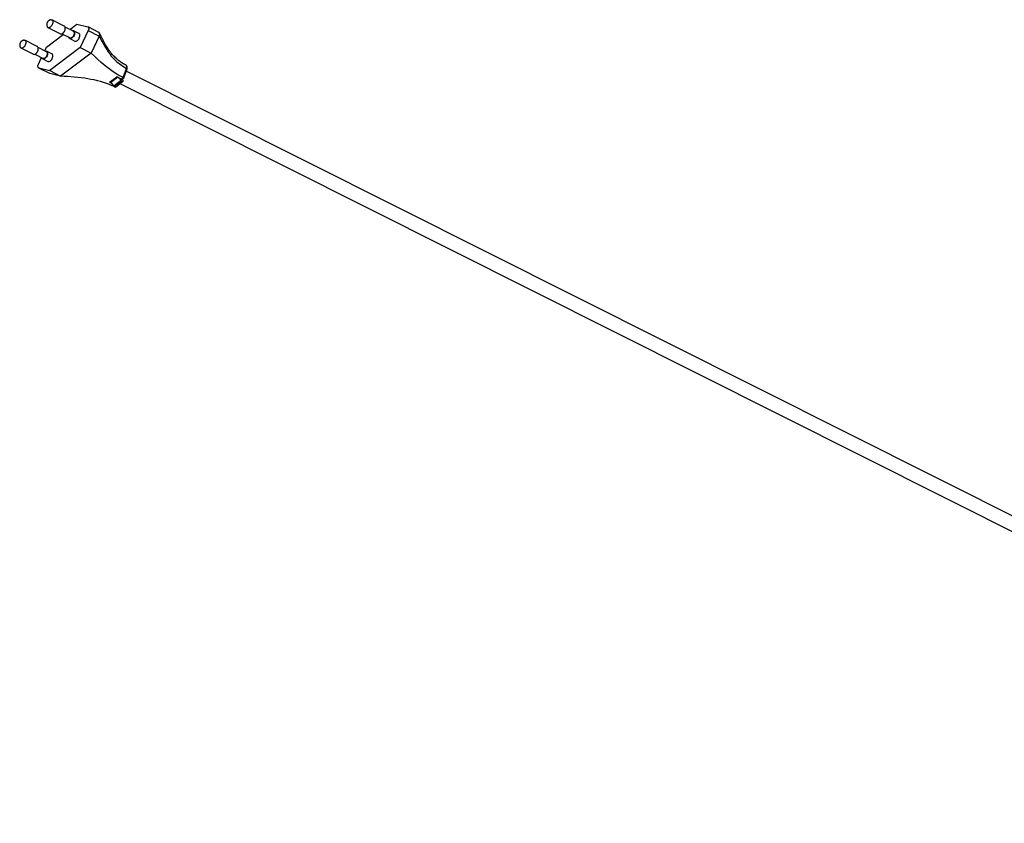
# Model space of a CAD drawing. Header units: millimetres. Extents: x -714 to 205, y -820 to 705.
# Tile 1 of 7: x -714 to -255, y -705 to -330. Entities that reach past the tile are written whole.
import ezdxf

# ---------------------------------------------------------------- set-up
doc = ezdxf.new("R2010")
doc.units = ezdxf.units.MM

msp = doc.modelspace()

# ---------------------------------------------------------------- linework, layer by layer
at = {"color": 7, "linetype": 'Continuous', "lineweight": 25}
for p, q in [((-693.58, -333.31), (-699.4, -330.39)), ((-701.19, -333.97), (-695.37, -336.89)), ((-689.33, -335.73), (-693.19, -333.79)), ((-690.93, -334.92), (-687.64, -332.44)), ((-686.81, -336.71), (-689.21, -335.5)), ((-687.64, -332.44), (-682.6, -333.68)), ((-682.37, -335.41), (-686.16, -343.32)), ((-677.4, -336.28), (-682.49, -333.72)), ((-682.37, -335.41), (-677.28, -337.96)), ((-706.19, -342.84), (-712.01, -339.92)), ((-701.88, -343.2), (-694.04, -337.28)), ((-694.76, -336.92), (-690.9, -338.85)), ((-691.01, -339.08), (-688.61, -340.28)), ((-677.28, -337.96), (-681.07, -345.88)), ((-713.8, -343.5), (-707.99, -346.42)), ((-701.94, -345.26), (-705.8, -343.32)), ((-702.69, -344.88), (-701.88, -343.2)), ((-686.16, -343.32), (-700.4, -354.08)), ((-686.16, -343.32), (-681.07, -345.88)), ((-707.37, -346.45), (-703.51, -348.39)), ((-705.67, -351.11), (-704.2, -348.04)), ((-703.62, -348.61), (-701.22, -349.81)), ((-699.43, -346.24), (-701.83, -345.03)), ((-681.07, -345.88), (-695.31, -356.64)), ((-705.54, -352.8), (-700.45, -355.35)), ((-705.43, -352.84), (-700.4, -354.08)), ((-700.34, -355.39), (-705.43, -352.84)), ((-666.11, -357.32), (-664.54, -353.08)), ((-665.8, -357.38), (-664.27, -353.26)), ((-665.19, -351.37), (-665.33, -351.29)), ((-664.72, -351.63), (-664.74, -351.62)), ((-664.63, -351.7), (-664.74, -351.62)), ((-700.45, -355.35), (-700.34, -355.39)), ((-700.4, -354.08), (-695.31, -356.64)), ((-695.31, -356.64), (-700.34, -355.39)), ((-672.49, -359.5), (-669.1, -356.93)), ((-668.54, -357.21), (-671.94, -359.78)), ((-668.54, -357.21), (-669.1, -356.93)), ((-666.97, -357.96), (-666.12, -357.32)), ((-666.58, -357.98), (-665.81, -357.4)), ((-666.44, -357.88), (-666.29, -359.03)), ((23.32, -699.6), (-664.67, -354.35)), ((-671.94, -359.78), (-672.49, -359.5)), ((-670.73, -361.12), (-670.59, -361.01)), ((-666.99, -358.71), (-670.38, -361.27)), ((-670.24, -361.51), (-670.38, -361.27)), ((-666.85, -358.94), (-670.24, -361.51)), ((-669.73, -361.78), (-666.34, -359.22)), ((-667.59, -360.16), (20.4, -705.41)), ((-666.85, -358.94), (-666.99, -358.71))]:
    msp.add_line(p, q, dxfattribs=at)
at = {"color": 8, "linetype": 'Continuous', "lineweight": 25}
for p, q in [((-664.74, -351.62), (-665.19, -351.37)), ((-671.21, -361.17), (-670.72, -360.8))]:
    msp.add_line(p, q, dxfattribs=at)
at = {"color": 7, "linetype": 'Continuous', "lineweight": 25, "flags": 128}
for points in [[(-699.86, -330.33), (-699.8, -330.32), (-699.52, -330.35), (-699.28, -330.47), (-699.09, -330.69), (-698.97, -330.98), (-698.92, -331.34), (-698.95, -331.75), (-699.04, -332.18), (-699.21, -332.61), (-699.43, -333.01), (-699.7, -333.38), (-700, -333.67), (-700.32, -333.89), (-700.64, -334.01), (-700.93, -334.04), (-701.2, -333.97), (-701.41, -333.79), (-701.52, -333.63)], [(-695.37, -336.89), (-695.32, -336.91), (-695.04, -336.96), (-694.74, -336.91), (-694.42, -336.76), (-694.11, -336.53), (-693.81, -336.21), (-693.55, -335.84), (-693.34, -335.42), (-693.19, -334.99), (-693.11, -334.56), (-693.11, -334.17), (-693.18, -333.82), (-693.31, -333.54), (-693.51, -333.35), (-693.58, -333.31)], [(-689.83, -335.47), (-689.62, -335.43), (-689.33, -335.46), (-689.09, -335.58), (-688.91, -335.8), (-688.79, -336.09), (-688.74, -336.45), (-688.76, -336.86), (-688.86, -337.29), (-689.03, -337.72), (-689.25, -338.12), (-689.52, -338.49), (-689.82, -338.78), (-690.14, -339), (-690.45, -339.12), (-690.75, -339.15), (-691.01, -339.07), (-691.23, -338.9), (-691.38, -338.65), (-691.4, -338.6)], [(-682.6, -333.68), (-682.44, -333.75), (-682.3, -333.89), (-682.2, -334.07), (-682.15, -334.29), (-682.14, -334.55), (-682.17, -334.83), (-682.25, -335.12), (-682.37, -335.41)], [(-712.48, -339.86), (-712.41, -339.85), (-712.13, -339.88), (-711.89, -340), (-711.7, -340.22), (-711.58, -340.51), (-711.53, -340.87), (-711.56, -341.28), (-711.66, -341.71), (-711.82, -342.14), (-712.05, -342.55), (-712.32, -342.91), (-712.62, -343.2), (-712.93, -343.42), (-713.25, -343.55), (-713.55, -343.57), (-713.81, -343.5), (-714.02, -343.33), (-714.13, -343.16)], [(-689.33, -335.73), (-689.26, -335.77), (-689.08, -335.96), (-688.96, -336.23), (-688.91, -336.57), (-688.94, -336.96), (-689.04, -337.36), (-689.21, -337.77), (-689.44, -338.14), (-689.71, -338.46), (-690, -338.7), (-690.3, -338.86), (-690.59, -338.92), (-690.85, -338.88), (-690.9, -338.85)], [(-688.61, -340.28), (-688.35, -340.35), (-688.05, -340.33), (-687.74, -340.2), (-687.42, -339.99), (-687.12, -339.69), (-686.85, -339.33), (-686.63, -338.92), (-686.46, -338.49), (-686.36, -338.06), (-686.34, -337.66), (-686.39, -337.3), (-686.51, -337), (-686.69, -336.78), (-686.81, -336.71)], [(-677.28, -337.96), (-677.16, -337.68), (-677.08, -337.39), (-677.05, -337.11), (-677.06, -336.85), (-677.11, -336.62), (-677.21, -336.44), (-677.34, -336.31), (-677.4, -336.28)], [(-707.99, -346.42), (-707.93, -346.44), (-707.66, -346.49), (-707.35, -346.44), (-707.04, -346.29), (-706.72, -346.06), (-706.43, -345.74), (-706.17, -345.37), (-705.96, -344.95), (-705.81, -344.52), (-705.73, -344.1), (-705.72, -343.7), (-705.79, -343.35), (-705.93, -343.07), (-706.13, -342.88), (-706.19, -342.84)], [(-702.44, -345), (-702.23, -344.96), (-701.95, -344.99), (-701.71, -345.11), (-701.52, -345.33), (-701.4, -345.62), (-701.35, -345.98), (-701.38, -346.39), (-701.48, -346.82), (-701.64, -347.25), (-701.86, -347.66), (-702.13, -348.02), (-702.44, -348.31), (-702.75, -348.53), (-703.07, -348.65), (-703.37, -348.68), (-703.63, -348.61), (-703.84, -348.43), (-704, -348.18), (-704.01, -348.13)], [(-701.94, -345.26), (-701.87, -345.3), (-701.69, -345.49), (-701.57, -345.76), (-701.52, -346.1), (-701.55, -346.49), (-701.66, -346.9), (-701.83, -347.3), (-702.05, -347.67), (-702.32, -347.99), (-702.61, -348.24), (-702.92, -348.39), (-703.2, -348.45), (-703.46, -348.41), (-703.51, -348.39)], [(-701.22, -349.81), (-700.97, -349.88), (-700.67, -349.86), (-700.35, -349.73), (-700.04, -349.52), (-699.73, -349.22), (-699.46, -348.86), (-699.24, -348.45), (-699.08, -348.02), (-698.98, -347.59), (-698.95, -347.19), (-699, -346.83), (-699.12, -346.53), (-699.31, -346.32), (-699.43, -346.24)], [(-705.43, -352.84), (-705.6, -352.77), (-705.73, -352.63), (-705.83, -352.45), (-705.89, -352.23), (-705.9, -351.97), (-705.86, -351.69), (-705.79, -351.4), (-705.67, -351.11)], [(-669.73, -361.78), (-669.77, -361.8), (-669.86, -361.81), (-669.95, -361.78), (-670.06, -361.71), (-670.15, -361.62), (-670.24, -361.51)], [(-666.29, -359.03), (-666.29, -359.13), (-666.32, -359.2), (-666.38, -359.24), (-666.46, -359.25), (-666.56, -359.22), (-666.66, -359.15), (-666.76, -359.06), (-666.85, -358.94)]]:
    msp.add_lwpolyline(points, dxfattribs=at)
at = {"color": 7, "linetype": 'Continuous', "lineweight": 25}
for centre in [(-670.54, -360.84), (-673.93, -363.4)]:
    msp.add_arc(centre, 4.14, 30.9933, 61.1808, dxfattribs=at)
for points, knots in [([(-699.87, -330.34), (-699.93, -330.35), (-700.14, -330.37), (-700.48, -330.51), (-700.83, -330.71), (-701.08, -330.92), (-701.24, -331.1), (-701.34, -331.23), (-701.41, -331.32), (-701.45, -331.39), (-701.48, -331.44), (-701.5, -331.47), (-701.51, -331.49), (-701.52, -331.51), (-701.53, -331.53), (-701.54, -331.54), (-701.54, -331.55)], [0, 0, 0, 0, 0.091959, 0.295677, 0.495153, 0.65253, 0.757729, 0.829912, 0.880165, 0.915418, 0.940246, 0.957767, 0.970144, 0.978891, 0.985074, 1, 1, 1, 1]), ([(-701.54, -331.55), (-701.55, -331.56), (-701.56, -331.59), (-701.6, -331.67), (-701.66, -331.82), (-701.73, -332.04), (-701.78, -332.32), (-701.79, -332.66), (-701.74, -333.04), (-701.65, -333.37), (-701.55, -333.56), (-701.51, -333.62)], [0, 0, 0, 0, 0.010536, 0.048992, 0.124167, 0.23227, 0.368256, 0.527199, 0.704498, 0.895511, 1, 1, 1, 1]), ([(-712.48, -339.87), (-712.55, -339.88), (-712.76, -339.9), (-713.09, -340.04), (-713.44, -340.24), (-713.7, -340.45), (-713.86, -340.63), (-713.96, -340.76), (-714.02, -340.85), (-714.07, -340.92), (-714.09, -340.97), (-714.11, -341), (-714.13, -341.03), (-714.14, -341.04), (-714.15, -341.06), (-714.15, -341.08), (-714.16, -341.08)], [0, 0, 0, 0, 0.091959, 0.295677, 0.495153, 0.65253, 0.757729, 0.829912, 0.880165, 0.915418, 0.940246, 0.957767, 0.970144, 0.978891, 0.985074, 1, 1, 1, 1]), ([(-665.33, -351.29), (-665.57, -351.15), (-666.14, -350.82), (-667.07, -350.21), (-668.12, -349.44), (-669.15, -348.57), (-670.05, -347.7), (-670.81, -346.9), (-671.38, -346.23), (-671.82, -345.68), (-672.21, -345.18), (-672.64, -344.59), (-673.13, -343.87), (-673.69, -343.01), (-674.29, -342.01), (-674.94, -340.86), (-675.64, -339.55), (-676.38, -338.09), (-676.89, -337.06), (-677.16, -336.52)], [0, 0, 0, 0, 0.0406783, 0.0949457, 0.1588769, 0.2271298, 0.2890702, 0.3445871, 0.3936944, 0.4242209, 0.4553646, 0.4939493, 0.5403331, 0.5948141, 0.6577445, 0.7294978, 0.8104014, 0.9006238, 1, 1, 1, 1]), ([(-714.16, -341.08), (-714.16, -341.09), (-714.18, -341.12), (-714.21, -341.2), (-714.27, -341.35), (-714.34, -341.57), (-714.39, -341.86), (-714.41, -342.2), (-714.36, -342.57), (-714.27, -342.9), (-714.16, -343.09), (-714.13, -343.15)], [0, 0, 0, 0, 0.010536, 0.048992, 0.124167, 0.23227, 0.368256, 0.527199, 0.704498, 0.895511, 1, 1, 1, 1]), ([(-664.74, -351.62), (-665.29, -351.3), (-666.4, -350.68), (-667.87, -349.63), (-669.39, -348.37), (-670.31, -347.41), (-670.83, -346.86)], [0, 0, 0, 0, 0.229969, 0.458672, 0.687428, 1, 1, 1, 1]), ([(-664.54, -353.08), (-664.53, -353.05), (-664.5, -352.97), (-664.45, -352.81), (-664.41, -352.6), (-664.39, -352.38), (-664.41, -352.18), (-664.45, -352), (-664.51, -351.84), (-664.6, -351.72), (-664.67, -351.66), (-664.72, -351.63), (-664.74, -351.62)], [0, 0, 0, 0, 0.049689, 0.132225, 0.250104, 0.384344, 0.500087, 0.615805, 0.750053, 0.867803, 0.950289, 1, 1, 1, 1]), ([(-664.28, -353.29), (-664.25, -353.21), (-664.2, -353.05), (-664.15, -352.71), (-664.18, -352.32), (-664.33, -351.99), (-664.49, -351.8), (-664.59, -351.73), (-664.63, -351.69)], [0, 0, 0, 0, 0.133542, 0.268202, 0.528929, 0.775453, 0.891771, 1, 1, 1, 1]), ([(-668.55, -357.2), (-668.64, -357.15), (-668.83, -357.07), (-669.01, -356.98), (-669.1, -356.93)], [0, 0, 0, 0, 0.498991, 1, 1, 1, 1]), ([(-666.97, -357.96), (-666.97, -357.96), (-666.93, -357.98), (-666.88, -358), (-666.82, -358.02), (-666.78, -358.02), (-666.74, -358.03), (-666.68, -358.02), (-666.64, -358.01), (-666.6, -357.99), (-666.58, -357.98), (-666.58, -357.98)], [0, 0, 0, 0, 0.01478, 0.219652, 0.321819, 0.423987, 0.526156, 0.628325, 0.833186, 0.935354, 1, 1, 1, 1]), ([(-665.81, -357.37), (-665.81, -357.38), (-665.8, -357.41), (-665.85, -357.41), (-665.91, -357.41), (-666, -357.38), (-666.08, -357.34), (-666.11, -357.32)], [0, 0, 0, 0, 0.138434, 0.360918, 0.569108, 0.787219, 1, 1, 1, 1]), ([(-670.73, -361.12), (-670.77, -361.14), (-670.84, -361.19), (-670.96, -361.22), (-671.08, -361.22), (-671.16, -361.19), (-671.2, -361.17)], [0, 0, 0, 0, 0.25655, 0.498738, 0.752471, 1, 1, 1, 1])]:
    msp.add_open_spline(points, degree=3, knots=knots, dxfattribs=at)
for points in [[(-677.28, -337.96), (-674.33, -343.7), (-671.37, -349.43), (-664.54, -353.08)], [(-666.12, -357.32), (-672.79, -353.87), (-676.93, -349.87), (-681.07, -345.88)], [(-671.21, -361.17), (-678.12, -357.9), (-686.72, -357.27), (-695.31, -356.64)], [(-668.55, -357.2), (-668.02, -357.45), (-667.5, -357.7), (-666.97, -357.96)], [(-666.12, -357.32), (-666.12, -357.32), (-666.12, -357.32), (-666.11, -357.32)], [(-671.21, -361.17), (-671.21, -361.17), (-671.21, -361.17), (-671.2, -361.17)]]:
    msp.add_open_spline(points, degree=3, dxfattribs=at)
at = {"color": 8, "linetype": 'Continuous', "lineweight": 25}
msp.add_open_spline([(-664.29, -353.28), (-664.28, -353.28), (-664.26, -353.26), (-664.33, -353.21), (-664.43, -353.14), (-664.5, -353.1), (-664.54, -353.08)], degree=3, knots=[0, 0, 0, 0, 0.139089, 0.56371, 0.78065, 1, 1, 1, 1], dxfattribs=at)

doc.saveas('drawing.dxf')
